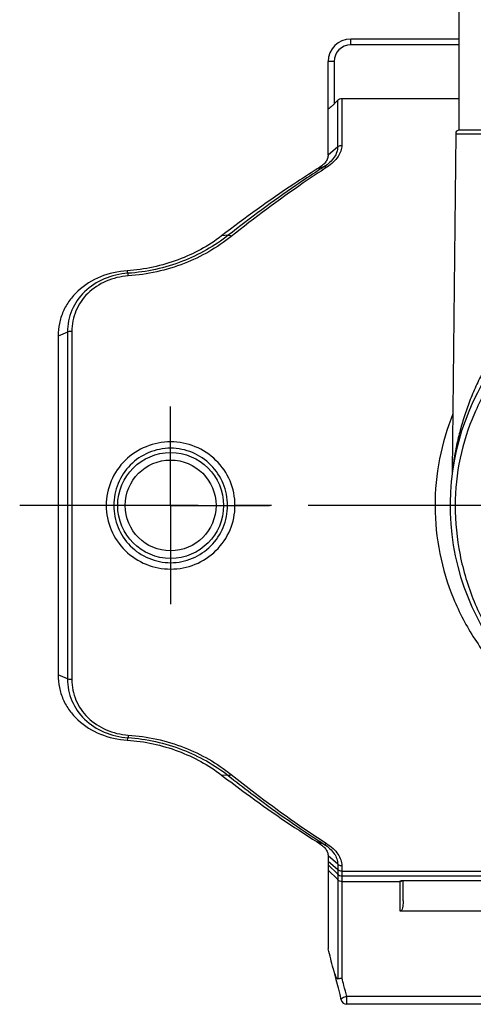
# Model space of a CAD drawing. Header units: millimetres. Extents: x 0 to 1000, y 0 to 1000.
# Tile 1 of 3: x 410 to 470, y 376 to 507. Entities that reach past the tile are written whole.
import ezdxf

# ---------------------------------------------------------------- set-up
doc = ezdxf.new("R2010")
doc.units = ezdxf.units.MM
doc.header["$LTSCALE"] = 65.185185
doc.linetypes.add('CENTER', pattern=[0.6, 0.375, -0.075, 0.075, -0.075])
for name, color, linetype in [('ACHSEN_S', 7, 'CONTINUOUS'), ('FASEN', 7, 'CONTINUOUS'), ('KOERPER', 7, 'CONTINUOUS'), ('KONST.EL_MIT_GEO', 7, 'CONTINUOUS')]:
    doc.layers.add(name, color=color, linetype=linetype)

msp = doc.modelspace()

# ---------------------------------------------------------------- linework, layer by layer
at = {"layer": 'ACHSEN_S', "color": 40, "linetype": 'CENTER'}
msp.add_line((590.12, 442.71), (409.88, 442.71), dxfattribs=at)
at = {"layer": 'FASEN', "color": 7, "linetype": 'Continuous'}
for p, q in [((415, 465.27), (415, 420.14)), ((451, 396.04), (451, 383.66))]:
    msp.add_line(p, q, dxfattribs=at)
for points, knots in [([(451, 489.37), (451, 489.21), (450.93, 488.87), (450.64, 488.38), (450.16, 487.9), (449.76, 487.63), (449.54, 487.51)], [0, 0, 0, 0, 0.193347, 0.417486, 0.684799, 1, 1, 1, 1]), ([(449.54, 487.51), (448.49, 486.85), (444.13, 484.04), (439.92, 481), (436.79, 478.6)], [0, 0, 0, 0, 0.238276, 1, 1, 1, 1]), ([(436.79, 478.6), (435.05, 477.26), (431.02, 475.07), (426.53, 474.11), (424.22, 473.96)], [0, 0, 0, 0, 0.485748, 1, 1, 1, 1]), ([(424.22, 473.96), (423, 473.88), (420.61, 473.35), (418.02, 471.76), (416.48, 470.03), (415.63, 468.56), (415.11, 466.96), (415, 465.84), (415, 465.27)], [0, 0, 0, 0, 0.26317, 0.516549, 0.638891, 0.759213, 0.879089, 1, 1, 1, 1]), ([(415, 420.14), (415, 419.58), (415.11, 418.46), (415.63, 416.85), (416.48, 415.38), (418.02, 413.65), (420.61, 412.06), (422.99, 411.54), (424.22, 411.46)], [0, 0, 0, 0, 0.120884, 0.240738, 0.361099, 0.483392, 0.736578, 1, 1, 1, 1]), ([(424.22, 411.46), (426.53, 411.31), (431.01, 410.35), (435.04, 408.15), (436.79, 406.82)], [0, 0, 0, 0, 0.513409, 1, 1, 1, 1]), ([(436.79, 406.82), (437.87, 405.99), (442.01, 402.87), (446.29, 399.94), (449.54, 397.91)], [0, 0, 0, 0, 0.262301, 1, 1, 1, 1]), ([(449.54, 397.91), (449.76, 397.78), (450.16, 397.51), (450.64, 397.04), (450.93, 396.55), (451, 396.2), (451, 396.04)], [0, 0, 0, 0, 0.315209, 0.582513, 0.806652, 1, 1, 1, 1])]:
    msp.add_open_spline(points, degree=3, knots=knots, dxfattribs=at)
at = {"layer": 'KOERPER', "color": 7, "linetype": 'Continuous'}
for p, q in [((468.44, 492.7), (468.5, 526.71)), ((468, 492.21), (467.55, 447.27)), ((468, 492.21), (532, 492.21)), ((468.44, 492.7), (531.56, 492.7))]:
    msp.add_line(p, q, dxfattribs=at)
at = {"layer": 'KOERPER', "color": 40, "linetype": 'CENTER'}
for q in [(430, 455.87), (416.84, 442.71), (430, 429.55), (443.16, 442.71)]:
    msp.add_line((430, 442.71), q, dxfattribs=at)
at = {"layer": 'KOERPER', "color": 7, "linetype": 'Continuous'}
msp.add_arc((468.5, 492.21), 0.5, 96.8168, 179.4213, dxfattribs=at)
at = {"layer": 'KONST.EL_MIT_GEO', "color": 7, "linetype": 'Continuous'}
for p, q in [((454, 504.02), (454, 504.81)), ((468.46, 504.81), (454, 504.81)), ((468.46, 504.02), (454, 504.02)), ((451, 489.37), (451, 501.81)), ((451.8, 501.82), (451.8, 496.17)), ((452.83, 496.89), (452.83, 490.65)), ((452.83, 496.89), (468.45, 496.89)), ((452.27, 496.65), (451.8, 496.17)), ((452.27, 490.46), (452.27, 496.65)), ((452.27, 490.46), (451, 489.37)), ((450.44, 487.79), (449.54, 487.51)), ((437.69, 478.68), (436.79, 478.6)), ((424.31, 473.62), (424.22, 473.96)), ((416.27, 465.8), (415, 465.27)), ((416.27, 465.8), (416.27, 419.62)), ((416.83, 465.89), (416.83, 419.52)), ((473.1, 442.71), (467.25, 442.71)), ((416.27, 419.62), (415, 420.14)), ((424.31, 411.8), (424.22, 411.46)), ((437.69, 406.74), (436.79, 406.82)), ((450.44, 397.62), (449.54, 397.91)), ((452.27, 394.96), (451, 396.04)), ((452.27, 394.21), (451, 395.31)), ((452.27, 393.61), (451, 394.87)), ((452.27, 394.96), (452.27, 379.7)), ((452.83, 394.77), (452.83, 379.79)), ((452.27, 392.9), (451, 394.16)), ((452.83, 394.01), (547.17, 394.01)), ((452.83, 393.38), (547.17, 393.38)), ((452.83, 392.66), (460.6, 392.66)), ((460.6, 388.68), (460.6, 392.71)), ((461, 390.06), (461, 392.78)), ((461.42, 392.79), (461.5, 392.79)), ((461.5, 392.79), (461.5, 392.79)), ((473.4, 388.68), (460.6, 388.68)), ((451.7, 380.88), (452.04, 379.61)), ((452.04, 379.61), (452.32, 378.48)), ((452.32, 378.48), (452.54, 377.59)), ((452.54, 377.59), (452.71, 376.9)), ((475.51, 377.32), (453.49, 377.32)), ((453.49, 376.29), (453.49, 377.32)), ((475.51, 376.29), (453.49, 376.29))]:
    msp.add_line(p, q, dxfattribs=at)
for points in [[(467.55, 447.27), (467.55, 447.22), (467.54, 447.16), (467.54, 447.09), (467.53, 447.03), (467.53, 446.97), (467.52, 446.91)], [(460.75, 392.75), (460.75, 392.75), (460.75, 392.75), (460.75, 392.75), (460.75, 392.75), (460.76, 392.75), (460.77, 392.75), (460.78, 392.75), (460.79, 392.76), (460.81, 392.76), (460.82, 392.76), (460.84, 392.76), (460.86, 392.77), (460.89, 392.77), (460.91, 392.77), (460.94, 392.77), (460.97, 392.77), (461, 392.78), (461.03, 392.78), (461.06, 392.78), (461.1, 392.78), (461.13, 392.78), (461.17, 392.78), (461.21, 392.79), (461.25, 392.79), (461.29, 392.79), (461.33, 392.79), (461.38, 392.79), (461.42, 392.79)], [(461.5, 392.79), (472.56, 392.79)]]:
    msp.add_lwpolyline(points, dxfattribs=at)
for radius in [7.05, 6.05]:
    msp.add_circle((430, 442.71), radius, dxfattribs=at)
for centre, radius, start, end in [((454, 501.81), 3, 90, 180), ((454, 501.82), 2.2, 90.0004, 179.9996), ((523.59, 373.42), 135.77, 122.604, 122.9889), ((500, 442.71), 32.75, 113.6199, 66.3801), ((523.59, 511.99), 135.76, 237.0114, 237.396), ((452.83, 394.18), 0.801, 225.133, 270.0212), ((452.83, 393.46), 0.801, 225.133, 270.0212), ((197.15, 317.98), 262.21, 13.9186, 14.5064), ((463.82, 384.06), 12.53, 193.9048, 194.7167), ((256.97, 326.21), 203.06, 15.0122, 15.299), ((271.72, 330.15), 187.79, 14.5466, 15.0158), ((453.49, 377.09), 0.8, 193.6534, 270)]:
    msp.add_arc(centre, radius, start, end, dxfattribs=at)
for points, knots in [([(451.8, 501.82), (451.7, 501.82), (451.55, 501.82), (451.36, 501.82), (451.24, 501.82), (451.14, 501.81), (451.08, 501.81), (451.04, 501.81), (451.02, 501.81), (451.01, 501.81), (451, 501.81), (451, 501.81)], [0, 0, 0, 0, 0.382504, 0.555264, 0.706681, 0.831028, 0.923425, 0.956514, 0.980381, 0.994876, 1, 1, 1, 1]), ([(452.27, 496.65), (452.34, 496.73), (452.51, 496.85), (452.73, 496.89), (452.83, 496.89)], [0, 0, 0, 0, 0.500086, 1, 1, 1, 1]), ([(451.8, 496.17), (451.72, 496.08), (451.55, 495.91), (451.34, 495.72), (451.2, 495.61), (451.13, 495.56), (451.09, 495.54), (451.05, 495.52), (451.02, 495.52), (451, 495.52), (451, 495.54), (451, 495.54)], [0, 0, 0, 0, 0.344934, 0.665529, 0.801275, 0.858263, 0.905632, 0.941866, 0.966536, 0.982644, 1, 1, 1, 1]), ([(452.27, 490.46), (452.27, 490.23), (452.18, 489.73), (451.82, 489.03), (451.23, 488.36), (450.72, 487.97), (450.44, 487.79)], [0, 0, 0, 0, 0.206461, 0.436365, 0.699483, 1, 1, 1, 1]), ([(452.83, 490.65), (452.82, 490.4), (452.72, 489.86), (452.32, 489.1), (451.68, 488.37), (451.14, 487.95), (450.84, 487.75)], [0, 0, 0, 0, 0.208636, 0.43999, 0.702565, 1, 1, 1, 1]), ([(452.27, 490.46), (452.3, 490.49), (452.47, 490.6), (452.68, 490.65), (452.83, 490.65)], [0, 0, 0, 0, 0.239641, 1, 1, 1, 1]), ([(450.84, 487.75), (449.78, 487.07), (445.41, 484.15), (441.2, 481), (438.08, 478.52)], [0, 0, 0, 0, 0.240709, 1, 1, 1, 1]), ([(450.44, 487.79), (450.47, 487.81), (450.54, 487.83), (450.64, 487.83), (450.74, 487.8), (450.8, 487.77), (450.84, 487.75)], [0, 0, 0, 0, 0.267961, 0.503493, 0.738991, 1, 1, 1, 1]), ([(449.67, 487.3), (448.67, 486.65), (444.58, 483.92), (440.62, 480.99), (437.69, 478.68)], [0, 0, 0, 0, 0.241511, 1, 1, 1, 1]), ([(437.69, 478.68), (435.85, 477.23), (431.57, 474.84), (426.79, 473.78), (424.31, 473.62)], [0, 0, 0, 0, 0.485811, 1, 1, 1, 1]), ([(438.08, 478.52), (436.2, 477.02), (431.82, 474.54), (426.9, 473.44), (424.36, 473.27)], [0, 0, 0, 0, 0.485851, 1, 1, 1, 1]), ([(438.08, 478.52), (438.01, 478.57), (437.89, 478.65), (437.75, 478.68), (437.69, 478.68)], [0, 0, 0, 0, 0.570109, 1, 1, 1, 1]), ([(486.9, 475.43), (485.3, 474.67), (482.29, 472.9), (478.98, 470.17), (476.68, 467.79), (475.14, 465.95), (473.75, 464.05), (472.51, 462.1), (471.42, 460.11), (470.46, 458.1), (469.64, 456.06), (469.06, 454.35), (468.66, 452.99), (468.4, 451.98), (468.17, 450.98), (467.97, 450.02), (467.83, 449.23), (467.73, 448.64), (467.67, 448.23), (467.62, 447.89), (467.58, 447.55), (467.57, 447.45), (467.55, 447.24), (467.55, 447.27)], [0, 0, 0, 0, 0.149455, 0.29163, 0.360326, 0.427584, 0.493538, 0.558309, 0.621993, 0.684652, 0.746289, 0.806804, 0.836555, 0.865865, 0.89459, 0.92247, 0.948997, 0.961451, 0.973073, 0.983475, 0.992046, 0.997889, 1, 1, 1, 1]), ([(424.31, 473.62), (423.23, 473.55), (421.12, 473.06), (418.43, 471.34), (416.65, 468.8), (416.26, 466.79), (416.27, 465.8)], [0, 0, 0, 0, 0.264035, 0.517097, 0.759625, 1, 1, 1, 1]), ([(424.36, 473.27), (423.35, 473.2), (421.36, 472.74), (418.86, 471.11), (417.21, 468.71), (416.84, 466.82), (416.83, 465.89)], [0, 0, 0, 0, 0.263649, 0.51648, 0.759194, 1, 1, 1, 1]), ([(424.36, 473.27), (424.35, 473.35), (424.34, 473.46), (424.33, 473.58), (424.31, 473.62)], [0, 0, 0, 0, 0.650559, 1, 1, 1, 1]), ([(500, 473.96), (497.89, 473.96), (493.68, 473.55), (487.64, 471.76), (482.12, 468.89), (477.3, 465.06), (473.31, 460.38), (470.29, 454.99), (468.37, 449.01), (467.93, 444.82), (467.93, 442.71)], [0, 0, 0, 0, 0.12754, 0.253805, 0.378205, 0.501093, 0.623581, 0.747092, 0.872659, 1, 1, 1, 1]), ([(416.83, 465.89), (416.78, 465.89), (416.59, 465.89), (416.39, 465.85), (416.27, 465.8)], [0, 0, 0, 0, 0.271233, 1, 1, 1, 1]), ([(467.62, 454.89), (466.84, 452.96), (465.64, 448.91), (465.04, 442.61), (465.68, 436.3), (467.5, 430.3), (470.38, 424.82), (474.16, 420.01), (478.7, 415.98), (483.9, 412.78), (489.65, 410.49), (495.8, 409.22), (502.12, 409.03), (508.36, 409.95), (514.26, 411.92), (519.66, 414.83), (524.43, 418.6), (527.11, 421.63), (528.31, 423.25)], [0, 0, 0, 0, 0.063262, 0.127219, 0.191163, 0.254407, 0.316622, 0.377961, 0.43894, 0.500247, 0.562499, 0.625897, 0.689939, 0.75364, 0.816278, 0.87784, 0.938849, 1, 1, 1, 1]), ([(438.58, 442.71), (438.58, 443.82), (438.13, 446.06), (436.2, 448.87), (433.35, 450.74), (430, 451.39), (426.65, 450.74), (423.8, 448.87), (421.87, 446.06), (421.42, 443.82), (421.42, 442.71)], [0, 0, 0, 0, 0.12508, 0.249956, 0.374858, 0.5, 0.625142, 0.750044, 0.87492, 1, 1, 1, 1]), ([(437.58, 442.71), (437.58, 443.7), (437.19, 445.7), (435.51, 448.23), (432.99, 449.93), (430, 450.53), (427.01, 449.93), (424.49, 448.23), (422.81, 445.7), (422.42, 443.7), (422.42, 442.71)], [0, 0, 0, 0, 0.125153, 0.250013, 0.374862, 0.5, 0.625138, 0.749987, 0.874848, 1, 1, 1, 1]), ([(421.42, 442.71), (421.42, 441.6), (421.87, 439.36), (423.8, 436.54), (426.65, 434.68), (430, 434.02), (433.35, 434.68), (436.2, 436.54), (438.13, 439.36), (438.58, 441.6), (438.58, 442.71)], [0, 0, 0, 0, 0.125082, 0.249957, 0.374859, 0.5, 0.625141, 0.750042, 0.874917, 1, 1, 1, 1]), ([(422.42, 442.71), (422.42, 441.72), (422.81, 439.72), (424.49, 437.19), (427.01, 435.49), (430, 434.89), (432.99, 435.49), (435.51, 437.19), (437.19, 439.72), (437.58, 441.72), (437.58, 442.71)], [0, 0, 0, 0, 0.125155, 0.250015, 0.374863, 0.5, 0.625137, 0.749985, 0.874844, 1, 1, 1, 1]), ([(467.93, 442.71), (467.93, 440.51), (468.36, 436.14), (470.24, 429.91), (473.23, 424.28), (477.18, 419.42), (481.94, 415.44), (487.42, 412.42), (493.51, 410.5), (497.82, 410.05), (500, 410.05)], [0, 0, 0, 0, 0.12969, 0.257377, 0.382102, 0.504177, 0.624897, 0.746331, 0.871042, 1, 1, 1, 1]), ([(416.27, 419.62), (416.26, 418.63), (416.65, 416.62), (418.43, 414.07), (421.12, 412.35), (423.23, 411.87), (424.31, 411.79)], [0, 0, 0, 0, 0.240367, 0.482887, 0.735955, 1, 1, 1, 1]), ([(416.83, 419.52), (416.78, 419.52), (416.59, 419.53), (416.39, 419.56), (416.27, 419.62)], [0, 0, 0, 0, 0.27145, 1, 1, 1, 1]), ([(416.83, 419.52), (416.84, 418.59), (417.21, 416.71), (418.86, 414.31), (421.36, 412.67), (423.35, 412.21), (424.36, 412.14)], [0, 0, 0, 0, 0.240799, 0.483504, 0.73634, 1, 1, 1, 1]), ([(424.36, 412.14), (424.35, 412.07), (424.34, 411.95), (424.33, 411.83), (424.31, 411.8)], [0, 0, 0, 0, 0.650636, 1, 1, 1, 1]), ([(424.31, 411.8), (426.79, 411.63), (431.57, 410.58), (435.85, 408.18), (437.69, 406.74)], [0, 0, 0, 0, 0.51419, 1, 1, 1, 1]), ([(424.36, 412.14), (426.9, 411.97), (431.82, 410.87), (436.2, 408.39), (438.08, 406.89)], [0, 0, 0, 0, 0.514149, 1, 1, 1, 1]), ([(438.08, 406.89), (438.01, 406.84), (437.89, 406.77), (437.75, 406.73), (437.69, 406.74)], [0, 0, 0, 0, 0.570114, 1, 1, 1, 1]), ([(437.69, 406.74), (438.68, 405.95), (442.58, 402.95), (446.61, 400.1), (449.67, 398.11)], [0, 0, 0, 0, 0.258168, 1, 1, 1, 1]), ([(438.08, 406.89), (439.14, 406.05), (443.26, 402.83), (447.54, 399.8), (450.79, 397.69)], [0, 0, 0, 0, 0.258868, 1, 1, 1, 1]), ([(450.44, 397.62), (450.49, 397.61), (450.61, 397.61), (450.73, 397.66), (450.79, 397.69)], [0, 0, 0, 0, 0.434617, 1, 1, 1, 1]), ([(450.44, 397.62), (450.72, 397.44), (451.23, 397.06), (451.82, 396.39), (452.18, 395.68), (452.27, 395.19), (452.27, 394.96)], [0, 0, 0, 0, 0.300367, 0.563531, 0.793485, 1, 1, 1, 1]), ([(450.79, 397.69), (451.1, 397.49), (451.65, 397.07), (452.31, 396.34), (452.72, 395.56), (452.82, 395.02), (452.83, 394.77)], [0, 0, 0, 0, 0.297871, 0.56069, 0.791867, 1, 1, 1, 1]), ([(452.27, 394.96), (452.3, 394.93), (452.47, 394.82), (452.68, 394.76), (452.83, 394.77)], [0, 0, 0, 0, 0.23998, 1, 1, 1, 1]), ([(452.83, 394.01), (452.78, 394.01), (452.58, 394.03), (452.38, 394.11), (452.27, 394.21)], [0, 0, 0, 0, 0.25742, 1, 1, 1, 1]), ([(460.6, 392.71), (460.6, 392.72), (460.65, 392.74), (460.71, 392.75), (460.84, 392.77), (460.93, 392.77), (460.99, 392.78)], [0, 0, 0, 0, 0.080894, 0.278773, 0.590508, 1, 1, 1, 1]), ([(460.99, 392.78), (461.02, 392.78), (461.2, 392.79), (461.37, 392.79), (461.5, 392.79)], [0, 0, 0, 0, 0.229027, 1, 1, 1, 1]), ([(461, 390.06), (461, 389.94), (460.99, 389.7), (460.95, 389.34), (460.87, 389.03), (460.78, 388.8), (460.67, 388.68), (460.6, 388.68)], [0, 0, 0, 0, 0.238301, 0.483775, 0.736687, 0.866969, 1, 1, 1, 1]), ([(451.7, 380.88), (451.74, 380.77), (451.8, 380.53), (451.91, 380.2), (452.02, 379.93), (452.13, 379.76), (452.22, 379.69), (452.27, 379.7)], [0, 0, 0, 0, 0.268213, 0.530933, 0.783322, 0.900717, 1, 1, 1, 1]), ([(452.27, 379.7), (452.31, 379.71), (452.49, 379.74), (452.68, 379.77), (452.83, 379.79)], [0, 0, 0, 0, 0.215802, 1, 1, 1, 1]), ([(453.49, 377.32), (453.38, 377.3), (453.19, 377.24), (452.97, 377.15), (452.83, 377.07), (452.75, 377.01), (452.7, 376.94), (452.71, 376.9)], [0, 0, 0, 0, 0.352114, 0.659642, 0.782684, 0.880207, 1, 1, 1, 1])]:
    msp.add_open_spline(points, degree=3, knots=knots, dxfattribs=at)
for points in [[(460.6, 392.66), (460.7, 392.66), (460.8, 392.7), (460.87, 392.77)], [(460.6, 392.71), (460.66, 392.71), (460.72, 392.73), (460.78, 392.75)]]:
    msp.add_open_spline(points, degree=3, dxfattribs=at)

doc.saveas('drawing.dxf')
